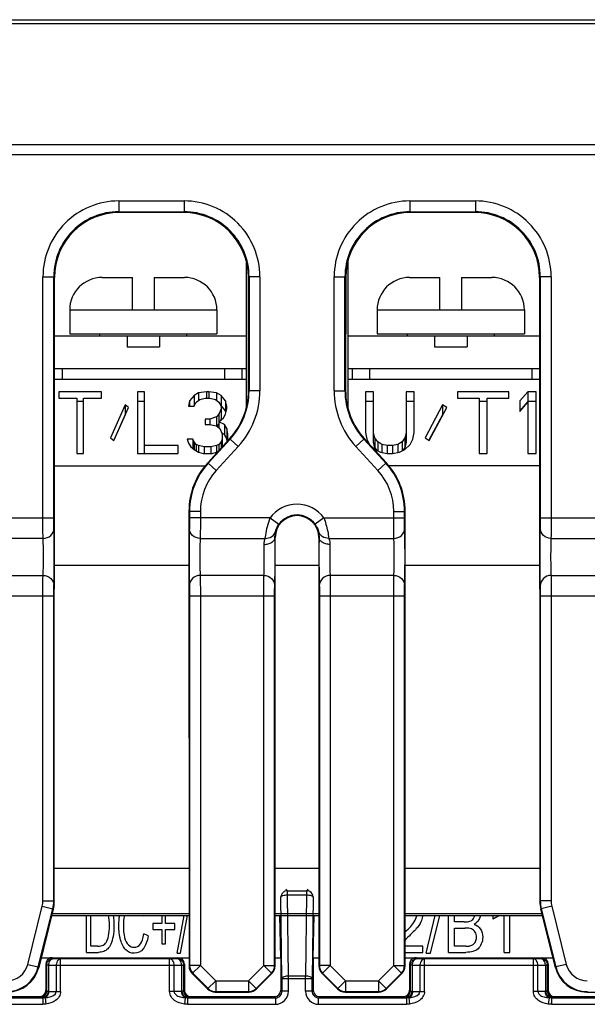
# Model space of a CAD drawing. Header units: inches. Extents: x 0 to 864, y 0 to 559.
# Tile 6 of 23: x 328 to 354, y 205 to 251. Entities that reach past the tile are written whole.
import ezdxf

# ---------------------------------------------------------------- set-up
doc = ezdxf.new("R2010")
doc.units = ezdxf.units.IN
doc.header["$LTSCALE"] = 10
doc.header["$MEASUREMENT"] = 0

msp = doc.modelspace()

# ---------------------------------------------------------------- linework, layer by layer
for p, q in [((305.783, 250.53), (375.783, 250.53)), ((375.224, 250.334), (306.343, 250.334)), ((358.783, 244.752), (306.245, 244.752)), ((358.783, 244.285), (306.242, 244.285)), ((332.548, 242.165), (332.548, 241.665)), ((332.548, 242.165), (335.569, 242.165)), ((335.569, 242.165), (335.569, 241.665)), ((345.998, 242.165), (345.998, 241.665)), ((345.998, 242.165), (349.019, 242.165)), ((349.019, 242.165), (349.019, 241.665)), ((332.548, 241.665), (332.58, 241.633)), ((332.548, 241.665), (335.569, 241.665)), ((335.537, 241.633), (332.58, 241.633)), ((335.569, 241.665), (335.537, 241.633)), ((345.998, 241.665), (349.019, 241.665)), ((345.998, 241.665), (346.03, 241.633)), ((348.987, 241.633), (346.03, 241.633)), ((349.019, 241.665), (348.987, 241.633)), ((338.433, 239.399), (338.433, 232.587)), ((343.133, 239.399), (343.133, 232.587)), ((329.048, 227.533), (329.048, 238.665)), ((329.048, 238.665), (329.548, 238.665)), ((329.548, 227.533), (329.548, 238.665)), ((329.548, 238.665), (329.58, 238.634)), ((329.571, 209.828), (329.58, 238.634)), ((331.783, 238.63), (333.183, 238.63)), ((333.183, 237.13), (333.183, 238.63)), ((334.183, 238.63), (334.183, 237.13)), ((334.183, 238.63), (335.583, 238.63)), ((338.568, 238.665), (338.537, 238.634)), ((338.539, 233.411), (338.537, 238.634)), ((338.568, 238.665), (338.568, 233.4)), ((339.068, 238.665), (338.568, 238.665)), ((339.068, 238.665), (339.068, 233.4)), ((342.498, 238.665), (342.998, 238.665)), ((342.498, 233.4), (342.498, 238.665)), ((342.998, 233.4), (342.998, 238.665)), ((342.998, 238.665), (343.03, 238.634)), ((343.03, 238.634), (343.028, 233.411)), ((345.983, 238.63), (347.383, 238.63)), ((347.383, 237.13), (347.383, 238.63)), ((348.383, 238.63), (349.783, 238.63)), ((348.383, 238.63), (348.383, 237.13)), ((352.018, 238.665), (351.987, 238.634)), ((351.987, 238.634), (351.996, 209.828)), ((352.518, 238.665), (352.018, 238.665)), ((352.018, 238.665), (352.018, 227.533)), ((352.518, 238.665), (352.518, 227.533)), ((330.283, 237.13), (330.283, 236.03)), ((330.283, 237.13), (337.083, 237.13)), ((337.083, 237.13), (337.083, 236.03)), ((344.483, 237.13), (351.283, 237.13)), ((344.483, 237.13), (344.483, 236.03)), ((351.283, 237.13), (351.283, 236.03)), ((329.579, 235.93), (338.433, 235.93)), ((330.283, 236.03), (337.083, 236.03)), ((331.683, 235.93), (331.683, 236.03)), ((332.933, 235.93), (332.933, 235.43)), ((334.433, 235.93), (334.433, 235.43)), ((335.683, 236.03), (335.683, 235.93)), ((343.133, 235.93), (351.988, 235.93)), ((344.483, 236.03), (351.283, 236.03)), ((345.883, 235.93), (345.883, 236.03)), ((347.133, 235.93), (347.133, 235.43)), ((348.633, 235.93), (348.633, 235.43)), ((349.883, 236.03), (349.883, 235.93)), ((332.933, 235.43), (334.433, 235.43)), ((347.133, 235.43), (348.633, 235.43)), ((329.578, 234.43), (338.433, 234.43)), ((329.933, 234.43), (329.933, 233.93)), ((337.433, 234.43), (337.433, 233.93)), ((338.233, 234.43), (338.233, 233.93)), ((343.133, 234.43), (351.988, 234.43)), ((343.333, 234.43), (343.333, 233.93)), ((344.133, 234.43), (344.133, 233.93)), ((351.633, 234.43), (351.633, 233.93)), ((329.578, 233.93), (338.433, 233.93)), ((343.133, 233.93), (351.989, 233.93)), ((329.777, 233.358), (329.777, 233.054)), ((331.756, 233.358), (329.777, 233.358)), ((331.756, 233.054), (331.756, 233.358)), ((333.423, 233.358), (333.423, 230.501)), ((333.735, 233.358), (333.423, 233.358)), ((333.735, 230.501), (333.735, 233.358)), ((336.027, 233.176), (335.819, 232.933)), ((336.235, 233.298), (336.027, 233.176)), ((336.027, 233.176), (336.027, 232.72)), ((336.6, 233.358), (336.235, 233.298)), ((336.235, 233.298), (336.235, 232.953)), ((336.6, 233.358), (336.6, 233.054)), ((336.704, 233.358), (336.6, 233.358)), ((336.704, 233.358), (336.704, 233.054)), ((337.069, 233.298), (336.704, 233.358)), ((337.069, 233.298), (337.069, 232.953)), ((337.277, 233.176), (337.069, 233.298)), ((337.277, 233.176), (337.277, 232.72)), ((337.485, 232.933), (337.277, 233.176)), ((338.568, 233.4), (338.539, 233.411)), ((339.068, 233.4), (338.568, 233.4)), ((342.498, 233.4), (342.998, 233.4)), ((343.028, 233.411), (342.998, 233.4)), ((344.321, 233.358), (343.946, 233.358)), ((343.946, 233.358), (343.946, 231.474)), ((344.321, 231.018), (344.321, 233.358)), ((346.196, 233.358), (345.821, 233.358)), ((345.821, 233.358), (345.821, 231.018)), ((346.196, 231.474), (346.196, 233.358)), ((350.571, 233.358), (348.196, 233.358)), ((348.196, 233.358), (348.196, 233.054)), ((350.571, 233.054), (350.571, 233.358)), ((351.446, 233.358), (351.071, 232.933)), ((351.821, 233.358), (351.446, 233.358)), ((351.446, 233.358), (351.446, 232.903)), ((351.821, 230.501), (351.821, 233.358)), ((329.777, 233.054), (330.61, 233.054)), ((330.61, 233.054), (330.61, 230.501)), ((330.923, 232.903), (330.61, 232.903)), ((330.923, 230.501), (330.923, 233.054)), ((330.923, 233.054), (331.756, 233.054)), ((332.85, 232.75), (332.173, 231.231)), ((332.85, 232.75), (332.85, 232.295)), ((333.006, 232.629), (332.85, 232.75)), ((333.735, 232.903), (333.423, 232.903)), ((335.819, 232.933), (335.767, 232.69)), ((335.819, 232.933), (335.819, 232.69)), ((336.027, 232.72), (336.001, 232.69)), ((336.027, 232.69), (336.131, 232.872)), ((336.053, 232.736), (336.027, 232.72)), ((336.131, 232.872), (336.288, 232.994)), ((336.288, 232.994), (336.548, 233.054)), ((336.548, 233.054), (336.756, 233.054)), ((336.756, 233.054), (337.017, 232.994)), ((337.017, 232.994), (337.173, 232.872)), ((337.173, 232.872), (337.277, 232.69)), ((337.277, 232.72), (337.251, 232.736)), ((337.485, 232.477), (337.277, 232.72)), ((337.485, 232.933), (337.485, 232.477)), ((337.538, 232.69), (337.485, 232.933)), ((344.321, 232.903), (343.946, 232.903)), ((346.196, 232.903), (345.821, 232.903)), ((347.508, 232.75), (346.696, 231.231)), ((347.696, 232.629), (347.508, 232.75)), ((347.508, 232.75), (347.508, 232.295)), ((348.196, 233.054), (349.196, 233.054)), ((349.196, 233.054), (349.196, 230.501)), ((349.571, 232.903), (349.196, 232.903)), ((349.571, 233.054), (350.571, 233.054)), ((349.571, 230.501), (349.571, 233.054)), ((351.071, 232.933), (351.071, 232.446)), ((351.446, 232.903), (351.071, 232.477)), ((351.071, 232.446), (351.446, 232.872)), ((351.821, 232.903), (351.446, 232.903)), ((351.446, 232.872), (351.446, 230.501)), ((332.85, 232.295), (332.324, 231.113)), ((332.329, 231.109), (333.006, 232.629)), ((332.856, 232.291), (332.85, 232.295)), ((335.767, 232.69), (336.027, 232.69)), ((337.173, 232.325), (337.069, 232.203)), ((337.277, 232.568), (337.173, 232.325)), ((337.173, 232.325), (337.173, 231.697)), ((337.277, 232.69), (337.277, 232.112)), ((337.381, 232.143), (337.485, 232.325)), ((337.485, 232.325), (337.538, 232.568)), ((337.502, 232.401), (337.485, 232.477)), ((337.538, 232.568), (337.538, 232.69)), ((347.508, 232.295), (346.876, 231.113)), ((346.883, 231.109), (347.696, 232.629)), ((347.515, 232.291), (347.508, 232.295)), ((336.548, 232.082), (336.548, 231.839)), ((336.756, 232.082), (336.548, 232.082)), ((336.548, 231.839), (336.756, 231.839)), ((337.069, 232.203), (336.756, 232.082)), ((336.756, 232.082), (336.756, 231.839)), ((336.756, 231.839), (337.069, 231.778)), ((337.069, 232.203), (337.069, 231.778)), ((337.173, 231.869), (337.084, 231.766)), ((337.173, 231.96), (337.381, 232.143)), ((337.433, 231.839), (337.173, 231.96)), ((337.277, 232.112), (337.235, 232.015)), ((337.433, 231.839), (337.433, 231.383)), ((337.538, 231.656), (337.433, 231.839)), ((337.069, 231.778), (337.225, 231.656)), ((337.225, 231.656), (337.329, 231.413)), ((337.433, 231.383), (337.319, 231.436)), ((337.329, 231.413), (337.329, 230.807)), ((337.538, 231.201), (337.433, 231.383)), ((337.538, 231.656), (337.538, 231.201)), ((337.59, 231.413), (337.538, 231.656)), ((337.59, 231.17), (337.59, 231.413)), ((343.946, 231.474), (344.008, 231.17)), ((344.383, 231.231), (344.321, 231.474)), ((345.821, 231.474), (345.758, 231.231)), ((346.133, 231.17), (346.196, 231.474)), ((332.173, 231.231), (332.329, 231.109)), ((335.975, 231.17), (335.715, 231.17)), ((335.715, 231.17), (335.767, 230.988)), ((335.767, 230.988), (335.871, 230.805)), ((335.975, 231.17), (335.975, 230.724)), ((336.027, 231.048), (335.975, 231.17)), ((336.131, 230.927), (336.027, 231.048)), ((336.027, 231.048), (336.027, 230.684)), ((336.235, 230.866), (336.131, 230.927)), ((336.131, 230.927), (336.131, 230.623)), ((336.657, 230.073), (337.672, 231.181)), ((337.701, 231.17), (336.686, 230.062)), ((337.173, 230.927), (337.069, 230.866)), ((337.277, 231.048), (337.173, 230.927)), ((337.173, 230.927), (337.173, 230.636)), ((337.329, 231.17), (337.277, 231.048)), ((337.277, 231.048), (337.277, 230.75)), ((337.564, 231.079), (337.538, 231.201)), ((337.557, 231.056), (337.59, 231.17)), ((337.701, 231.17), (337.672, 231.181)), ((338.07, 230.832), (337.701, 231.17)), ((343.497, 230.832), (343.866, 231.17)), ((343.895, 231.181), (343.866, 231.17)), ((344.881, 230.062), (343.866, 231.17)), ((343.895, 231.181), (344.91, 230.073)), ((344.008, 231.17), (344.133, 230.927)), ((344.133, 230.927), (344.383, 230.684)), ((344.383, 230.775), (344.321, 231.018)), ((344.508, 231.048), (344.383, 231.231)), ((344.383, 231.231), (344.383, 230.775)), ((344.696, 230.927), (344.508, 231.048)), ((344.508, 231.048), (344.508, 230.623)), ((344.946, 230.866), (344.696, 230.927)), ((344.696, 230.927), (344.696, 230.55)), ((345.446, 230.927), (345.196, 230.866)), ((345.633, 231.048), (345.446, 230.927)), ((345.446, 230.927), (345.446, 230.55)), ((345.758, 231.231), (345.633, 231.048)), ((345.633, 231.048), (345.633, 230.623)), ((345.758, 231.231), (345.758, 230.775)), ((345.821, 231.018), (345.758, 230.775)), ((345.758, 230.684), (346.008, 230.927)), ((346.008, 230.927), (346.133, 231.17)), ((346.696, 231.231), (346.883, 231.109)), ((330.61, 230.501), (330.923, 230.501)), ((333.423, 230.501), (335.298, 230.501)), ((335.298, 230.866), (333.735, 230.866)), ((335.298, 230.501), (335.298, 230.866)), ((335.871, 230.805), (336.027, 230.684)), ((336.027, 230.684), (336.235, 230.562)), ((336.496, 230.805), (336.235, 230.866)), ((336.235, 230.866), (336.235, 230.562)), ((336.235, 230.562), (336.444, 230.501)), ((336.444, 230.501), (336.86, 230.501)), ((336.808, 230.805), (336.496, 230.805)), ((336.496, 230.805), (336.496, 230.501)), ((337.069, 230.866), (336.808, 230.805)), ((336.808, 230.805), (336.808, 230.501)), ((336.86, 230.501), (337.069, 230.562)), ((338.07, 230.832), (337.054, 229.724)), ((337.069, 230.866), (337.069, 230.562)), ((337.069, 230.562), (337.146, 230.607)), ((344.513, 229.724), (343.497, 230.832)), ((344.477, 230.638), (344.383, 230.775)), ((344.383, 230.684), (344.633, 230.562)), ((344.633, 230.562), (344.946, 230.501)), ((345.196, 230.866), (344.946, 230.866)), ((344.946, 230.866), (344.946, 230.501)), ((344.946, 230.501), (345.196, 230.501)), ((345.196, 230.866), (345.196, 230.501)), ((345.196, 230.501), (345.508, 230.562)), ((345.508, 230.562), (345.758, 230.684)), ((345.758, 230.775), (345.664, 230.638)), ((349.196, 230.501), (349.571, 230.501)), ((351.446, 230.501), (351.821, 230.501)), ((336.686, 230.062), (336.657, 230.073)), ((337.054, 229.724), (336.686, 230.062)), ((344.513, 229.724), (344.881, 230.062)), ((344.91, 230.073), (344.881, 230.062)), ((329.577, 229.93), (336.541, 229.93)), ((351.99, 229.93), (345.026, 229.93)), ((335.818, 227.833), (335.79, 227.844)), ((335.79, 227.844), (335.797, 206.85)), ((336.318, 227.833), (335.818, 227.833)), ((335.818, 227.833), (335.818, 227.533)), ((336.318, 227.833), (336.318, 227.533)), ((345.248, 227.833), (345.748, 227.833)), ((345.248, 227.533), (345.248, 227.833)), ((345.776, 227.844), (345.748, 227.833)), ((345.748, 227.533), (345.748, 227.833)), ((345.77, 206.85), (345.776, 227.844)), ((325.118, 227.533), (329.548, 227.533)), ((339.542, 227.532), (335.818, 227.533)), ((339.542, 227.533), (339.946, 227.239)), ((342.025, 227.533), (341.62, 227.239)), ((342.025, 227.533), (345.748, 227.533)), ((352.018, 227.533), (356.448, 227.533)), ((329.054, 226.584), (325.612, 226.584)), ((336.312, 226.584), (339.316, 226.584)), ((339.765, 226.63), (339.776, 226.63)), ((339.77, 206.85), (339.776, 226.63)), ((341.801, 226.63), (341.791, 226.63)), ((341.791, 226.63), (341.797, 206.85)), ((342.251, 226.584), (345.254, 226.584)), ((352.512, 226.584), (355.954, 226.584)), ((329.576, 225.355), (335.791, 225.355)), ((339.776, 225.355), (341.791, 225.355)), ((345.776, 225.355), (351.991, 225.355)), ((324.599, 224.876), (329.054, 224.876)), ((339.254, 224.876), (336.312, 224.876)), ((345.254, 224.876), (342.312, 224.876)), ((352.512, 224.876), (356.967, 224.876)), ((324.137, 223.927), (329.548, 223.927)), ((329.048, 209.85), (329.048, 223.927)), ((329.548, 209.85), (329.548, 223.927)), ((335.818, 223.927), (339.748, 223.927)), ((335.818, 223.927), (335.818, 206.872)), ((336.318, 223.927), (336.318, 206.872)), ((339.248, 206.872), (339.248, 223.927)), ((339.748, 206.872), (339.748, 223.927)), ((341.818, 223.927), (345.748, 223.927)), ((341.818, 223.927), (341.818, 206.872)), ((342.318, 223.927), (342.318, 206.872)), ((345.248, 206.872), (345.248, 223.927)), ((345.748, 206.872), (345.748, 223.927)), ((352.018, 223.927), (357.43, 223.927)), ((352.018, 223.927), (352.018, 209.85)), ((352.518, 223.927), (352.518, 209.85)), ((329.571, 211.355), (335.795, 211.355)), ((339.771, 211.355), (341.795, 211.355)), ((345.771, 211.355), (351.995, 211.355)), ((340.086, 206.276), (340.038, 210.023)), ((340.264, 210.398), (340.338, 210.323)), ((340.338, 210.323), (341.228, 210.323)), ((340.338, 210.126), (340.338, 210.323)), ((340.338, 210.126), (341.228, 210.126)), ((340.386, 206.378), (340.338, 210.126)), ((341.228, 210.126), (341.181, 206.378)), ((341.228, 210.323), (341.303, 210.398)), ((341.228, 210.323), (341.228, 210.126)), ((341.528, 210.023), (341.481, 206.276)), ((328.347, 206.922), (329.019, 209.608)), ((329.019, 209.608), (329.503, 209.486)), ((329.048, 209.85), (329.548, 209.85)), ((329.548, 209.85), (329.571, 209.828)), ((351.996, 209.828), (352.018, 209.85)), ((352.518, 209.85), (352.018, 209.85)), ((352.548, 209.608), (352.063, 209.486)), ((352.548, 209.608), (353.22, 206.922)), ((328.832, 206.801), (329.503, 209.486)), ((329.526, 209.464), (328.854, 206.779)), ((329.455, 209.182), (335.796, 209.182)), ((329.477, 209.27), (335.796, 209.27)), ((329.503, 209.486), (329.526, 209.464)), ((331.057, 207.476), (331.057, 209.182)), ((331.26, 207.762), (331.26, 209.182)), ((333.686, 209.162), (333.74, 209.182)), ((334.537, 209.182), (334.537, 208.811)), ((334.716, 208.811), (334.716, 209.182)), ((335.254, 207.435), (335.565, 209.182)), ((335.407, 207.435), (335.717, 209.182)), ((339.771, 209.27), (341.796, 209.27)), ((339.771, 209.182), (341.796, 209.182)), ((340.033, 207.23), (339.994, 209.182)), ((341.533, 207.23), (341.573, 209.182)), ((345.771, 209.27), (352.089, 209.27)), ((345.771, 209.182), (352.111, 209.182)), ((346.742, 207.435), (347.166, 209.182)), ((346.949, 207.435), (347.373, 209.182)), ((347.772, 207.476), (347.772, 209.182)), ((348.05, 208.882), (348.05, 209.182)), ((349.833, 209.182), (349.833, 209.014)), ((350.349, 207.476), (350.349, 209.182)), ((350.607, 207.476), (350.607, 209.182)), ((352.041, 209.464), (352.063, 209.486)), ((352.713, 206.779), (352.041, 209.464)), ((352.063, 209.486), (352.735, 206.801)), ((334.537, 208.811), (334.118, 208.811)), ((334.118, 208.811), (334.118, 208.533)), ((335.135, 208.811), (334.716, 208.811)), ((335.135, 208.533), (335.135, 208.811)), ((348.504, 208.882), (348.05, 208.882)), ((333.913, 208.245), (333.709, 208.326)), ((334.118, 208.533), (334.537, 208.533)), ((334.537, 208.533), (334.537, 207.868)), ((334.716, 208.533), (335.135, 208.533)), ((334.716, 207.868), (334.716, 208.533)), ((348.05, 208.596), (348.535, 208.596)), ((348.05, 207.762), (348.05, 208.596)), ((331.589, 207.762), (331.26, 207.762)), ((334.537, 207.868), (334.716, 207.868)), ((346.587, 207.762), (345.77, 207.762)), ((346.587, 207.476), (346.587, 207.762)), ((348.572, 207.762), (348.05, 207.762)), ((331.057, 207.476), (331.612, 207.476)), ((335.254, 207.435), (335.407, 207.435)), ((345.77, 207.476), (346.587, 207.476)), ((346.742, 207.435), (346.949, 207.435)), ((347.772, 207.476), (348.572, 207.476)), ((350.349, 207.476), (350.607, 207.476)), ((328.347, 206.922), (328.832, 206.801)), ((328.967, 207.23), (335.797, 207.23)), ((329.225, 206.889), (329.183, 206.93)), ((329.183, 206.93), (329.183, 205.73)), ((329.316, 206.889), (329.225, 206.889)), ((329.225, 205.688), (329.225, 206.889)), ((329.316, 206.889), (329.659, 206.877)), ((329.316, 205.674), (329.316, 206.889)), ((329.524, 207.189), (329.483, 207.23)), ((329.524, 207.189), (329.867, 207.177)), ((329.659, 206.877), (335.108, 206.877)), ((329.659, 206.877), (329.659, 205.662)), ((334.899, 207.177), (329.867, 207.177)), ((329.867, 205.662), (329.867, 207.177)), ((334.899, 207.177), (335.242, 207.189)), ((334.899, 205.662), (334.899, 207.177)), ((335.108, 206.877), (335.451, 206.889)), ((335.108, 205.662), (335.108, 206.877)), ((335.242, 207.189), (335.284, 207.23)), ((335.451, 206.889), (335.542, 206.889)), ((335.451, 206.889), (335.451, 205.674)), ((335.542, 206.889), (335.583, 206.93)), ((335.542, 206.889), (335.542, 205.688)), ((335.583, 206.93), (335.583, 205.73)), ((335.797, 206.85), (335.818, 206.872)), ((336.318, 206.872), (335.818, 206.872)), ((335.943, 206.497), (336.318, 206.872)), ((336.318, 206.872), (337.026, 206.165)), ((338.541, 206.165), (339.248, 206.872)), ((339.248, 206.872), (339.748, 206.872)), ((339.248, 206.872), (339.623, 206.497)), ((339.748, 206.872), (339.77, 206.85)), ((339.77, 207.23), (340.033, 207.23)), ((340.033, 207.23), (340.033, 205.73)), ((341.533, 207.23), (341.797, 207.23)), ((341.533, 207.23), (341.533, 205.73)), ((341.797, 206.85), (341.818, 206.872)), ((342.318, 206.872), (341.818, 206.872)), ((341.943, 206.497), (342.318, 206.872)), ((342.318, 206.872), (343.026, 206.165)), ((344.541, 206.165), (345.248, 206.872)), ((345.248, 206.872), (345.748, 206.872)), ((345.248, 206.872), (345.623, 206.497)), ((345.748, 206.872), (345.77, 206.85)), ((345.77, 207.23), (352.6, 207.23)), ((346.025, 206.889), (345.983, 206.93)), ((345.983, 206.93), (345.983, 205.73)), ((346.116, 206.889), (346.025, 206.889)), ((346.025, 205.688), (346.025, 206.889)), ((346.116, 206.889), (346.459, 206.877)), ((346.116, 205.674), (346.116, 206.889)), ((346.324, 207.189), (346.283, 207.23)), ((346.324, 207.189), (346.667, 207.177)), ((346.459, 206.877), (351.908, 206.877)), ((346.459, 206.877), (346.459, 205.662)), ((351.699, 207.177), (346.667, 207.177)), ((346.667, 205.662), (346.667, 207.177)), ((351.699, 207.177), (352.042, 207.189)), ((351.699, 205.662), (351.699, 207.177)), ((351.908, 206.877), (352.251, 206.889)), ((351.908, 205.662), (351.908, 206.877)), ((352.042, 207.189), (352.084, 207.23)), ((352.251, 206.889), (352.342, 206.889)), ((352.251, 206.889), (352.251, 205.674)), ((352.342, 206.889), (352.383, 206.93)), ((352.342, 206.889), (352.342, 205.688)), ((352.383, 206.93), (352.383, 205.73)), ((353.22, 206.922), (352.735, 206.801)), ((328.854, 206.779), (328.832, 206.801)), ((336.651, 205.79), (335.943, 206.497)), ((335.965, 206.519), (336.672, 205.811)), ((338.894, 205.811), (339.602, 206.519)), ((339.623, 206.497), (338.916, 205.79)), ((341.181, 206.378), (340.386, 206.378)), ((340.386, 205.677), (340.386, 206.378)), ((341.181, 205.677), (341.181, 206.378)), ((342.651, 205.79), (341.943, 206.497)), ((341.965, 206.519), (342.672, 205.811)), ((344.894, 205.811), (345.602, 206.519)), ((345.623, 206.497), (344.916, 205.79)), ((352.735, 206.801), (352.713, 206.779)), ((337.026, 206.165), (336.651, 205.79)), ((337.026, 206.165), (338.541, 206.165)), ((337.026, 206.165), (337.026, 205.665)), ((338.916, 205.79), (338.541, 206.165)), ((338.541, 206.165), (338.541, 205.665)), ((340.086, 206.276), (341.481, 206.276)), ((340.086, 206.276), (340.086, 205.677)), ((341.481, 205.677), (341.481, 206.276)), ((343.026, 206.165), (342.651, 205.79)), ((343.026, 206.165), (344.541, 206.165)), ((343.026, 206.165), (343.026, 205.665)), ((344.916, 205.79), (344.541, 206.165)), ((344.541, 206.165), (344.541, 205.665)), ((329.183, 205.73), (329.225, 205.688)), ((329.316, 205.674), (329.659, 205.662)), ((329.659, 205.662), (329.867, 205.662)), ((335.108, 205.662), (334.899, 205.662)), ((335.451, 205.674), (335.108, 205.662)), ((335.583, 205.73), (335.542, 205.688)), ((337.026, 205.665), (337.004, 205.644)), ((337.004, 205.644), (338.562, 205.644)), ((337.026, 205.665), (338.541, 205.665)), ((338.562, 205.644), (338.541, 205.665)), ((340.033, 205.73), (340.086, 205.677)), ((340.386, 205.677), (340.086, 205.677)), ((341.481, 205.677), (341.181, 205.677)), ((341.481, 205.677), (341.533, 205.73)), ((343.026, 205.665), (343.004, 205.644)), ((343.004, 205.644), (344.562, 205.644)), ((343.026, 205.665), (344.541, 205.665)), ((344.562, 205.644), (344.541, 205.665)), ((345.983, 205.73), (346.025, 205.688)), ((346.116, 205.674), (346.459, 205.662)), ((346.459, 205.662), (346.667, 205.662)), ((351.908, 205.662), (351.699, 205.662)), ((352.251, 205.674), (351.908, 205.662)), ((352.383, 205.73), (352.342, 205.688)), ((354.19, 205.665), (354.168, 205.644)), ((354.168, 205.644), (358.298, 205.644)), ((321.628, 205.377), (329.039, 205.377)), ((321.628, 205.077), (329.039, 205.077)), ((321.783, 205.43), (328.884, 205.43)), ((328.884, 205.43), (328.925, 205.389)), ((329.039, 205.377), (329.039, 205.077)), ((329.146, 205.381), (329.185, 205.088)), ((335.621, 205.381), (335.582, 205.088)), ((335.728, 205.377), (339.786, 205.377)), ((335.728, 205.377), (335.728, 205.077)), ((335.728, 205.077), (339.786, 205.077)), ((335.883, 205.43), (335.842, 205.389)), ((335.883, 205.43), (339.734, 205.43)), ((339.734, 205.43), (339.786, 205.377)), ((339.786, 205.377), (339.786, 205.077)), ((341.78, 205.377), (341.833, 205.43)), ((341.78, 205.377), (345.839, 205.377)), ((341.78, 205.077), (341.78, 205.377)), ((341.78, 205.077), (345.839, 205.077)), ((341.833, 205.43), (345.684, 205.43)), ((345.684, 205.43), (345.725, 205.389)), ((345.839, 205.377), (345.839, 205.077)), ((345.946, 205.381), (345.985, 205.088)), ((352.421, 205.381), (352.382, 205.088)), ((352.528, 205.377), (359.939, 205.377)), ((352.528, 205.377), (352.528, 205.077)), ((352.528, 205.077), (359.939, 205.077)), ((352.683, 205.43), (352.642, 205.389)), ((352.683, 205.43), (359.784, 205.43))]:
    msp.add_line(p, q)
for centre, radius, start, end in [((332.548, 238.665), 3.499, 89.997, 180.003), ((335.569, 238.665), 3.499, 359.997, 90.003), ((345.998, 238.665), 3.499, 89.997, 180.003), ((349.019, 238.665), 3.499, 359.997, 90.003), ((332.547, 238.666), 2.999, 89.9929, 180.0071), ((335.569, 238.666), 2.999, 359.9929, 90.0071), ((345.997, 238.666), 2.999, 89.9929, 180.0071), ((349.019, 238.666), 2.999, 359.9929, 90.0071), ((331.783, 237.13), 1.5, 90, 180), ((335.583, 237.13), 1.5, 0, 90), ((345.983, 237.13), 1.5, 90, 180), ((349.783, 237.13), 1.5, 0, 90), ((335.269, 233.4), 3.299, 317.489, 0.0005), ((335.269, 233.4), 3.8, 317.4903, 359.9992), ((346.298, 233.4), 3.8, 180.0008, 222.5097), ((346.298, 233.4), 3.299, 179.9995, 222.511), ((339.118, 227.833), 3.3, 137.4904, 179.9991), ((342.449, 227.833), 3.3, 0.0009, 42.5096), ((339.118, 227.833), 2.8, 137.4893, 180.0002), ((342.449, 227.833), 2.8, 359.9998, 42.5107), ((340.783, 226.63), 1.535, 36.0281, 143.9756), ((340.783, 226.629), 1.007, 0.0178, 179.9822), ((340.783, 226.63), 1.035, 36.0246, 143.9754), ((340.335, 210.023), 0.297, 169.4258, 179.8631), ((341.228, 210.032), 0.291, 84.7872, 89.9134), ((328.045, 209.851), 1.004, 345.9903, 359.9739), ((328.043, 209.851), 1.506, 345.985, 359.968), ((353.524, 209.851), 1.506, 180.032, 194.015), ((353.522, 209.851), 1.004, 180.0261, 194.0097), ((348.881, 210.954), 2.165, 304.3909, 305.0367), ((327.377, 207.165), 1, 269.9964, 345.9641), ((329.524, 206.889), 0.299, 134.6772, 149.8207), ((330.085, 206.869), 0.426, 168.6947, 178.9654), ((335.247, 206.888), 0.295, 0.1207, 9.0962), ((346.324, 206.889), 0.299, 134.6772, 149.8207), ((346.885, 206.869), 0.426, 168.6947, 178.9654), ((352.047, 206.888), 0.295, 0.1207, 9.0962), ((354.19, 207.165), 1, 194.0359, 270.0036), ((327.377, 207.165), 1.5, 270.0045, 345.9588), ((354.19, 207.165), 1.5, 194.0412, 269.9955), ((328.924, 205.689), 0.3, 270.0665, 359.9335), ((335.842, 205.689), 0.3, 180.0665, 269.9335), ((339.786, 205.677), 0.6, 269.9913, 0.0087), ((339.787, 205.676), 0.299, 269.887, 0.113), ((341.78, 205.677), 0.6, 179.9917, 270.0083), ((341.78, 205.676), 0.299, 179.887, 270.113), ((345.724, 205.689), 0.3, 270.0665, 359.9335), ((352.642, 205.689), 0.3, 180.0665, 269.9335)]:
    msp.add_arc(centre, radius, start, end)
for centre, major_axis, ratio, start_param, end_param in [((332.58, 238.633), (3, 0), 0.999695, 1.570796, 3.141288), ((335.537, 238.633), (3, 0), 0.999695, 0.000305, 1.570796), ((346.03, 238.633), (3, 0), 0.999695, 1.570796, 3.141288), ((348.987, 238.633), (3, 0), 0.999695, 0.000305, 1.570796), ((335.238, 233.412), (-2.364, 2.304), 0.999577, -3.11072, -2.368891), ((346.328, 233.412), (2.364, 2.304), 0.999577, -3.914294, -3.172465), ((339.091, 227.843), (-2.364, 2.304), 0.999577, 0.030873, 0.772701), ((342.476, 227.843), (2.364, 2.304), 0.999577, -0.772701, -0.030873), ((328.071, 209.828), (1.5, 0), 0.999695, -0.245265, -0.000305), ((353.496, 209.828), (1.5, 0), 0.999695, -3.141288, -2.896327), ((329.484, 206.93), (-0.212, 0.212), 0.998783, -0.51449, 0.784789), ((329.484, 206.93), (0.212, -0.212), 0.998783, 2.356803, 2.627103), ((335.283, 206.93), (0.212, 0.212), 0.998783, -0.784789, 0.784789), ((336.297, 206.851), (0.5, 0), 0.999695, -3.141288, -2.356042), ((339.27, 206.851), (0.5, 0), 0.999695, -0.78555, -0.000305), ((342.297, 206.851), (0.5, 0), 0.999695, -3.141288, -2.356042), ((345.27, 206.851), (0.5, 0), 0.999695, -0.78555, -0.000305), ((346.284, 206.93), (-0.212, 0.212), 0.998783, -0.51449, 0.784789), ((346.284, 206.93), (0.212, -0.212), 0.998783, 2.356803, 2.627103), ((352.083, 206.93), (0.212, 0.212), 0.998783, -0.784789, 0.784789), ((327.398, 207.143), (1.5, 0), 0.999695, -1.570796, -0.245265), ((354.168, 207.143), (1.5, 0), 0.999695, -2.896327, -1.570796), ((328.883, 205.73), (0.212, -0.212), 0.998783, -0.784789, 0.784789), ((335.884, 205.73), (-0.212, -0.212), 0.998783, -0.784789, 0.784789), ((337.004, 206.144), (0.5, 0), 0.999695, -2.356042, -1.570796), ((338.562, 206.144), (0.5, 0), 0.999695, -1.570796, -0.78555), ((339.733, 205.73), (0.212, -0.212), 0.998783, -0.784789, 0.784789), ((341.834, 205.73), (0.212, 0.212), 0.998783, 2.356803, 3.926382), ((343.004, 206.144), (0.5, 0), 0.999695, -2.356042, -1.570796), ((344.562, 206.144), (0.5, 0), 0.999695, -1.570796, -0.78555), ((345.683, 205.73), (0.212, -0.212), 0.998783, -0.784789, 0.784789), ((352.684, 205.73), (-0.212, -0.212), 0.998783, -0.784789, 0.784789)]:
    msp.add_ellipse(centre, major_axis=major_axis, ratio=ratio, start_param=start_param, end_param=end_param)
for points, knots in [([(329.054, 226.584), (329.053, 226.631), (329.049, 226.948), (329.048, 227.264), (329.048, 227.533)], [0, 0, 0, 0, 0.150691, 1, 1, 1, 1]), ([(329.554, 227.058), (329.553, 227.082), (329.549, 227.24), (329.548, 227.398), (329.548, 227.533)], [0, 0, 0, 0, 0.150737, 1, 1, 1, 1]), ([(335.818, 227.533), (335.818, 227.481), (335.818, 227.323), (335.818, 227.165), (335.812, 227.058)], [0, 0, 0, 0, 0.323895, 1, 1, 1, 1]), ([(336.318, 227.533), (336.318, 227.43), (336.317, 227.114), (336.318, 226.797), (336.312, 226.584)], [0, 0, 0, 0, 0.323891, 1, 1, 1, 1]), ([(339.316, 226.584), (339.321, 226.633), (339.368, 226.955), (339.447, 227.273), (339.542, 227.532)], [0, 0, 0, 0, 0.151457, 1, 1, 1, 1]), ([(342.025, 227.533), (342.061, 227.434), (342.158, 227.123), (342.225, 226.803), (342.251, 226.584)], [0, 0, 0, 0, 0.321762, 1, 1, 1, 1]), ([(345.254, 226.584), (345.253, 226.631), (345.249, 226.948), (345.248, 227.264), (345.248, 227.533)], [0, 0, 0, 0, 0.150691, 1, 1, 1, 1]), ([(345.754, 227.058), (345.753, 227.082), (345.749, 227.24), (345.748, 227.398), (345.748, 227.533)], [0, 0, 0, 0, 0.150737, 1, 1, 1, 1]), ([(352.018, 227.533), (352.018, 227.481), (352.018, 227.323), (352.018, 227.165), (352.012, 227.058)], [0, 0, 0, 0, 0.323895, 1, 1, 1, 1]), ([(352.518, 227.533), (352.518, 227.43), (352.517, 227.114), (352.518, 226.797), (352.512, 226.584)], [0, 0, 0, 0, 0.323891, 1, 1, 1, 1]), ([(329.054, 226.584), (329.181, 226.584), (329.44, 226.68), (329.554, 226.936), (329.554, 227.058)], [0, 0, 0, 0, 0.509192, 1, 1, 1, 1]), ([(329.554, 224.401), (329.563, 224.571), (329.567, 225.014), (329.573, 225.73), (329.567, 226.445), (329.563, 226.888), (329.554, 227.058)], [0, 0, 0, 0, 0.191806, 0.499999, 0.808193, 1, 1, 1, 1]), ([(335.812, 227.058), (335.804, 226.888), (335.799, 226.445), (335.794, 225.73), (335.799, 225.014), (335.804, 224.571), (335.812, 224.401)], [0, 0, 0, 0, 0.191806, 0.5, 0.808193, 1, 1, 1, 1]), ([(336.312, 226.584), (336.186, 226.584), (335.927, 226.68), (335.813, 226.936), (335.812, 227.058)], [0, 0, 0, 0, 0.509192, 1, 1, 1, 1]), ([(339.316, 226.584), (339.42, 226.581), (339.634, 226.64), (339.767, 226.821), (339.795, 226.918)], [0, 0, 0, 0, 0.508291, 1, 1, 1, 1]), ([(339.765, 226.63), (339.765, 226.663), (339.767, 226.76), (339.782, 226.856), (339.795, 226.918)], [0, 0, 0, 0, 0.341725, 1, 1, 1, 1]), ([(339.795, 226.918), (339.799, 226.932), (339.83, 227.047), (339.885, 227.155), (339.946, 227.239)], [0, 0, 0, 0, 0.123721, 1, 1, 1, 1]), ([(341.62, 227.239), (341.646, 227.203), (341.709, 227.103), (341.756, 226.992), (341.771, 226.918)], [0, 0, 0, 0, 0.365863, 1, 1, 1, 1]), ([(342.251, 226.584), (342.147, 226.581), (341.933, 226.64), (341.8, 226.821), (341.771, 226.918)], [0, 0, 0, 0, 0.508293, 1, 1, 1, 1]), ([(341.771, 226.918), (341.774, 226.903), (341.794, 226.808), (341.803, 226.711), (341.801, 226.63)], [0, 0, 0, 0, 0.162724, 1, 1, 1, 1]), ([(345.254, 226.584), (345.381, 226.584), (345.64, 226.68), (345.754, 226.936), (345.754, 227.058)], [0, 0, 0, 0, 0.509192, 1, 1, 1, 1]), ([(345.754, 224.401), (345.763, 224.571), (345.767, 225.014), (345.773, 225.73), (345.767, 226.445), (345.763, 226.888), (345.754, 227.058)], [0, 0, 0, 0, 0.191806, 0.499999, 0.808193, 1, 1, 1, 1]), ([(352.012, 227.058), (352.004, 226.888), (351.999, 226.445), (351.994, 225.73), (351.999, 225.014), (352.004, 224.571), (352.012, 224.401)], [0, 0, 0, 0, 0.191806, 0.5, 0.808193, 1, 1, 1, 1]), ([(352.512, 226.584), (352.386, 226.584), (352.127, 226.68), (352.013, 226.936), (352.012, 227.058)], [0, 0, 0, 0, 0.509192, 1, 1, 1, 1]), ([(329.054, 224.876), (329.063, 224.985), (329.068, 225.27), (329.073, 225.73), (329.068, 226.19), (329.063, 226.475), (329.054, 226.584)], [0, 0, 0, 0, 0.191831, 0.499999, 0.808168, 1, 1, 1, 1]), ([(336.312, 226.584), (336.303, 226.475), (336.299, 226.19), (336.294, 225.73), (336.299, 225.27), (336.303, 224.985), (336.312, 224.876)], [0, 0, 0, 0, 0.191831, 0.499999, 0.808168, 1, 1, 1, 1]), ([(339.265, 226.308), (339.329, 226.309), (339.452, 226.325), (339.614, 226.392), (339.731, 226.494), (339.764, 226.587), (339.765, 226.63)], [0, 0, 0, 0, 0.296396, 0.568605, 0.801289, 1, 1, 1, 1]), ([(339.265, 226.308), (339.265, 226.338), (339.269, 226.432), (339.294, 226.524), (339.316, 226.584)], [0, 0, 0, 0, 0.319238, 1, 1, 1, 1]), ([(339.754, 224.401), (339.761, 224.522), (339.766, 224.838), (339.773, 225.58), (339.772, 226.203), (339.765, 226.63)], [0, 0, 0, 0, 0.162169, 0.425153, 1, 1, 1, 1]), ([(341.801, 226.63), (341.795, 226.203), (341.794, 225.58), (341.801, 224.838), (341.806, 224.522), (341.812, 224.401)], [0, 0, 0, 0, 0.574847, 0.83783, 1, 1, 1, 1]), ([(342.301, 226.308), (342.238, 226.309), (342.115, 226.325), (341.953, 226.392), (341.836, 226.494), (341.802, 226.587), (341.801, 226.63)], [0, 0, 0, 0, 0.296398, 0.568607, 0.801289, 1, 1, 1, 1]), ([(342.251, 226.584), (342.257, 226.568), (342.288, 226.48), (342.303, 226.385), (342.301, 226.308)], [0, 0, 0, 0, 0.177165, 1, 1, 1, 1]), ([(345.254, 224.876), (345.263, 224.985), (345.268, 225.27), (345.273, 225.73), (345.268, 226.19), (345.263, 226.475), (345.254, 226.584)], [0, 0, 0, 0, 0.191831, 0.499999, 0.808168, 1, 1, 1, 1]), ([(352.512, 226.584), (352.503, 226.475), (352.499, 226.19), (352.494, 225.73), (352.499, 225.27), (352.503, 224.985), (352.512, 224.876)], [0, 0, 0, 0, 0.191831, 0.499999, 0.808168, 1, 1, 1, 1]), ([(339.254, 224.876), (339.261, 224.953), (339.266, 225.156), (339.273, 225.634), (339.272, 226.034), (339.265, 226.308)], [0, 0, 0, 0, 0.162214, 0.425185, 1, 1, 1, 1]), ([(342.301, 226.308), (342.295, 226.034), (342.293, 225.634), (342.301, 225.156), (342.306, 224.953), (342.312, 224.876)], [0, 0, 0, 0, 0.574813, 0.837786, 1, 1, 1, 1]), ([(329.048, 223.927), (329.048, 224.029), (329.049, 224.346), (329.049, 224.662), (329.054, 224.876)], [0, 0, 0, 0, 0.323891, 1, 1, 1, 1]), ([(329.054, 224.876), (329.181, 224.875), (329.44, 224.779), (329.554, 224.523), (329.554, 224.401)], [0, 0, 0, 0, 0.509192, 1, 1, 1, 1]), ([(336.312, 224.876), (336.186, 224.875), (335.927, 224.779), (335.813, 224.523), (335.812, 224.401)], [0, 0, 0, 0, 0.509192, 1, 1, 1, 1]), ([(336.312, 224.876), (336.314, 224.828), (336.318, 224.512), (336.318, 224.196), (336.318, 223.927)], [0, 0, 0, 0, 0.150691, 1, 1, 1, 1]), ([(339.248, 223.927), (339.248, 224.029), (339.249, 224.346), (339.249, 224.662), (339.254, 224.876)], [0, 0, 0, 0, 0.323891, 1, 1, 1, 1]), ([(339.254, 224.876), (339.381, 224.875), (339.64, 224.779), (339.754, 224.523), (339.754, 224.401)], [0, 0, 0, 0, 0.509192, 1, 1, 1, 1]), ([(342.312, 224.876), (342.186, 224.875), (341.927, 224.779), (341.813, 224.523), (341.812, 224.401)], [0, 0, 0, 0, 0.509192, 1, 1, 1, 1]), ([(342.312, 224.876), (342.314, 224.828), (342.318, 224.512), (342.318, 224.196), (342.318, 223.927)], [0, 0, 0, 0, 0.150691, 1, 1, 1, 1]), ([(345.248, 223.927), (345.248, 224.029), (345.249, 224.346), (345.249, 224.662), (345.254, 224.876)], [0, 0, 0, 0, 0.323891, 1, 1, 1, 1]), ([(345.254, 224.876), (345.381, 224.875), (345.64, 224.779), (345.754, 224.523), (345.754, 224.401)], [0, 0, 0, 0, 0.509192, 1, 1, 1, 1]), ([(352.512, 224.876), (352.386, 224.875), (352.127, 224.779), (352.013, 224.523), (352.012, 224.401)], [0, 0, 0, 0, 0.509192, 1, 1, 1, 1]), ([(352.512, 224.876), (352.514, 224.828), (352.518, 224.512), (352.518, 224.196), (352.518, 223.927)], [0, 0, 0, 0, 0.150691, 1, 1, 1, 1]), ([(329.548, 223.927), (329.548, 223.978), (329.549, 224.136), (329.549, 224.295), (329.554, 224.401)], [0, 0, 0, 0, 0.323896, 1, 1, 1, 1]), ([(335.812, 224.401), (335.814, 224.378), (335.818, 224.219), (335.818, 224.061), (335.818, 223.927)], [0, 0, 0, 0, 0.150737, 1, 1, 1, 1]), ([(339.748, 223.927), (339.748, 223.978), (339.749, 224.136), (339.749, 224.295), (339.754, 224.401)], [0, 0, 0, 0, 0.323895, 1, 1, 1, 1]), ([(341.812, 224.401), (341.814, 224.378), (341.818, 224.219), (341.818, 224.061), (341.818, 223.927)], [0, 0, 0, 0, 0.150737, 1, 1, 1, 1]), ([(345.748, 223.927), (345.748, 223.978), (345.749, 224.136), (345.749, 224.295), (345.754, 224.401)], [0, 0, 0, 0, 0.323895, 1, 1, 1, 1]), ([(352.012, 224.401), (352.014, 224.378), (352.018, 224.219), (352.018, 224.061), (352.018, 223.927)], [0, 0, 0, 0, 0.150741, 1, 1, 1, 1]), ([(340.038, 210.023), (340.042, 210.062), (340.171, 210.117), (340.268, 210.125), (340.338, 210.126)], [0, 0, 0, 0, 0.354501, 1, 1, 1, 1]), ([(341.228, 210.126), (341.299, 210.125), (341.395, 210.117), (341.525, 210.062), (341.528, 210.023)], [0, 0, 0, 0, 0.645584, 1, 1, 1, 1]), ([(329.316, 206.889), (329.317, 206.962), (329.347, 207.095), (329.467, 207.187), (329.524, 207.189)], [0, 0, 0, 0, 0.560621, 1, 1, 1, 1]), ([(329.867, 207.177), (329.845, 207.176), (329.74, 207.146), (329.683, 207.033), (329.667, 206.953)], [0, 0, 0, 0, 0.217205, 1, 1, 1, 1]), ([(335.045, 207.087), (335.036, 207.1), (334.999, 207.145), (334.941, 207.175), (334.899, 207.177)], [0, 0, 0, 0, 0.279049, 1, 1, 1, 1]), ([(335.242, 207.189), (335.312, 207.188), (335.455, 207.137), (335.528, 207.003), (335.538, 206.935)], [0, 0, 0, 0, 0.499627, 1, 1, 1, 1]), ([(335.451, 206.889), (335.449, 206.962), (335.42, 207.095), (335.299, 207.187), (335.242, 207.189)], [0, 0, 0, 0, 0.560621, 1, 1, 1, 1]), ([(346.116, 206.889), (346.117, 206.962), (346.147, 207.095), (346.267, 207.187), (346.324, 207.189)], [0, 0, 0, 0, 0.560621, 1, 1, 1, 1]), ([(346.667, 207.177), (346.645, 207.176), (346.54, 207.146), (346.483, 207.033), (346.467, 206.953)], [0, 0, 0, 0, 0.217205, 1, 1, 1, 1]), ([(351.845, 207.087), (351.836, 207.1), (351.799, 207.145), (351.741, 207.175), (351.699, 207.177)], [0, 0, 0, 0, 0.279049, 1, 1, 1, 1]), ([(352.042, 207.189), (352.112, 207.188), (352.255, 207.137), (352.328, 207.003), (352.338, 206.935)], [0, 0, 0, 0, 0.499627, 1, 1, 1, 1]), ([(352.251, 206.889), (352.249, 206.962), (352.22, 207.095), (352.099, 207.187), (352.042, 207.189)], [0, 0, 0, 0, 0.560621, 1, 1, 1, 1]), ([(340.386, 206.378), (340.316, 206.377), (340.219, 206.369), (340.09, 206.314), (340.086, 206.276)], [0, 0, 0, 0, 0.645584, 1, 1, 1, 1]), ([(341.481, 206.276), (341.477, 206.314), (341.348, 206.369), (341.251, 206.377), (341.181, 206.378)], [0, 0, 0, 0, 0.354423, 1, 1, 1, 1]), ([(329.282, 205.677), (329.28, 205.603), (329.239, 205.459), (329.103, 205.379), (329.039, 205.377)], [0, 0, 0, 0, 0.535995, 1, 1, 1, 1]), ([(329.316, 205.674), (329.315, 205.64), (329.302, 205.527), (329.225, 205.405), (329.146, 205.381)], [0, 0, 0, 0, 0.288616, 1, 1, 1, 1]), ([(329.146, 205.381), (329.198, 205.385), (329.383, 205.407), (329.662, 205.515), (329.659, 205.662)], [0, 0, 0, 0, 0.259317, 1, 1, 1, 1]), ([(329.867, 205.662), (329.868, 205.582), (329.817, 205.42), (329.584, 205.189), (329.343, 205.108), (329.185, 205.088)], [0, 0, 0, 0, 0.24971, 0.500522, 1, 1, 1, 1]), ([(329.225, 205.688), (329.227, 205.683), (329.251, 205.682), (329.268, 205.678), (329.281, 205.677)], [0, 0, 0, 0, 0.29468, 1, 1, 1, 1]), ([(329.281, 205.677), (329.287, 205.676), (329.298, 205.675), (329.31, 205.674), (329.316, 205.674)], [0, 0, 0, 0, 0.475017, 1, 1, 1, 1]), ([(335.582, 205.088), (335.423, 205.108), (335.182, 205.189), (334.95, 205.42), (334.899, 205.583), (334.899, 205.662)], [0, 0, 0, 0, 0.499788, 0.750649, 1, 1, 1, 1]), ([(335.108, 205.662), (335.107, 205.61), (335.192, 205.487), (335.389, 205.414), (335.543, 205.387), (335.621, 205.381)], [0, 0, 0, 0, 0.251469, 0.62649, 1, 1, 1, 1]), ([(335.485, 205.677), (335.48, 205.676), (335.468, 205.675), (335.457, 205.674), (335.451, 205.674)], [0, 0, 0, 0, 0.474959, 1, 1, 1, 1]), ([(335.621, 205.381), (335.596, 205.388), (335.493, 205.451), (335.452, 205.582), (335.451, 205.674)], [0, 0, 0, 0, 0.216167, 1, 1, 1, 1]), ([(335.542, 205.688), (335.54, 205.683), (335.516, 205.682), (335.499, 205.678), (335.485, 205.677)], [0, 0, 0, 0, 0.294977, 1, 1, 1, 1]), ([(335.728, 205.377), (335.664, 205.379), (335.528, 205.459), (335.486, 205.603), (335.485, 205.677)], [0, 0, 0, 0, 0.464012, 1, 1, 1, 1]), ([(346.082, 205.677), (346.08, 205.603), (346.039, 205.459), (345.903, 205.379), (345.839, 205.377)], [0, 0, 0, 0, 0.535995, 1, 1, 1, 1]), ([(346.116, 205.674), (346.115, 205.64), (346.102, 205.527), (346.025, 205.405), (345.946, 205.381)], [0, 0, 0, 0, 0.288616, 1, 1, 1, 1]), ([(345.946, 205.381), (345.998, 205.385), (346.183, 205.407), (346.462, 205.515), (346.459, 205.662)], [0, 0, 0, 0, 0.259317, 1, 1, 1, 1]), ([(346.667, 205.662), (346.668, 205.582), (346.617, 205.42), (346.384, 205.189), (346.143, 205.108), (345.985, 205.088)], [0, 0, 0, 0, 0.24971, 0.500522, 1, 1, 1, 1]), ([(346.025, 205.688), (346.027, 205.683), (346.051, 205.682), (346.068, 205.678), (346.081, 205.677)], [0, 0, 0, 0, 0.29468, 1, 1, 1, 1]), ([(346.081, 205.677), (346.087, 205.676), (346.098, 205.675), (346.11, 205.674), (346.116, 205.674)], [0, 0, 0, 0, 0.475017, 1, 1, 1, 1]), ([(352.382, 205.088), (352.223, 205.108), (351.982, 205.189), (351.75, 205.42), (351.699, 205.583), (351.699, 205.662)], [0, 0, 0, 0, 0.499788, 0.750649, 1, 1, 1, 1]), ([(351.908, 205.662), (351.907, 205.61), (351.992, 205.487), (352.189, 205.414), (352.343, 205.387), (352.421, 205.381)], [0, 0, 0, 0, 0.251469, 0.62649, 1, 1, 1, 1]), ([(352.285, 205.677), (352.28, 205.676), (352.268, 205.675), (352.257, 205.674), (352.251, 205.674)], [0, 0, 0, 0, 0.474959, 1, 1, 1, 1]), ([(352.421, 205.381), (352.396, 205.388), (352.293, 205.451), (352.252, 205.582), (352.251, 205.674)], [0, 0, 0, 0, 0.216167, 1, 1, 1, 1]), ([(352.342, 205.688), (352.34, 205.683), (352.316, 205.682), (352.299, 205.678), (352.285, 205.677)], [0, 0, 0, 0, 0.294977, 1, 1, 1, 1]), ([(352.528, 205.377), (352.464, 205.379), (352.328, 205.459), (352.286, 205.603), (352.285, 205.677)], [0, 0, 0, 0, 0.464012, 1, 1, 1, 1]), ([(328.925, 205.389), (328.933, 205.381), (328.977, 205.385), (329.011, 205.378), (329.039, 205.377)], [0, 0, 0, 0, 0.28631, 1, 1, 1, 1]), ([(335.842, 205.389), (335.834, 205.381), (335.79, 205.385), (335.755, 205.378), (335.728, 205.377)], [0, 0, 0, 0, 0.286043, 1, 1, 1, 1]), ([(345.725, 205.389), (345.733, 205.381), (345.777, 205.385), (345.811, 205.378), (345.839, 205.377)], [0, 0, 0, 0, 0.28631, 1, 1, 1, 1]), ([(352.642, 205.389), (352.634, 205.381), (352.59, 205.385), (352.555, 205.378), (352.528, 205.377)], [0, 0, 0, 0, 0.286043, 1, 1, 1, 1])]:
    msp.add_open_spline(points, degree=3, knots=knots)
for points in [[(340.19, 210.284), (340.117, 210.242), (340.059, 210.16), (340.044, 210.077)], [(340.338, 210.323), (340.287, 210.323), (340.235, 210.309), (340.19, 210.284)], [(341.379, 210.283), (341.341, 210.304), (341.298, 210.318), (341.254, 210.322)], [(341.528, 210.023), (341.528, 210.123), (341.465, 210.233), (341.379, 210.283)], [(332.12, 208.707), (332.12, 208.899), (332.104, 209.057), (332.074, 209.182)], [(332.289, 209.182), (332.316, 209.037), (332.33, 208.877), (332.33, 208.702)], [(332.552, 208.707), (332.552, 208.88), (332.566, 209.039), (332.595, 209.182)], [(332.809, 209.173), (332.777, 209.023), (332.762, 208.867), (332.762, 208.708)], [(346.199, 208.885), (346.264, 208.988), (346.303, 209.087), (346.315, 209.182)], [(346.582, 209.182), (346.577, 209.103), (346.56, 209.026), (346.533, 208.951)], [(348.928, 209.031), (348.955, 209.073), (348.972, 209.123), (348.979, 209.182)], [(349.248, 209.182), (349.237, 209.114), (349.216, 209.049), (349.183, 208.988)], [(350.104, 209.168), (350.003, 209.099), (349.913, 209.048), (349.833, 209.014)], [(332.079, 208.239), (332.106, 208.368), (332.12, 208.523), (332.12, 208.707)], [(332.33, 208.702), (332.33, 208.517), (332.316, 208.354), (332.289, 208.212)], [(332.632, 208.057), (332.578, 208.259), (332.552, 208.475), (332.552, 208.707)], [(332.762, 208.708), (332.762, 208.502), (332.781, 208.321), (332.818, 208.168)], [(345.77, 208.405), (345.98, 208.605), (346.123, 208.766), (346.199, 208.885)], [(346.361, 208.655), (346.28, 208.551), (346.149, 208.409), (345.964, 208.229)], [(346.533, 208.951), (346.498, 208.857), (346.441, 208.758), (346.361, 208.655)], [(348.504, 208.882), (348.627, 208.882), (348.714, 208.89), (348.769, 208.909)], [(348.769, 208.909), (348.839, 208.933), (348.892, 208.975), (348.928, 209.031)], [(349.183, 208.988), (349.134, 208.895), (349.059, 208.823), (348.962, 208.766)], [(348.962, 208.766), (349.088, 208.723), (349.186, 208.649), (349.254, 208.546)], [(331.966, 207.933), (332.015, 208.009), (332.052, 208.11), (332.079, 208.239)], [(332.289, 208.212), (332.262, 208.07), (332.226, 207.951), (332.184, 207.859)], [(333.548, 207.865), (333.627, 207.967), (333.681, 208.121), (333.709, 208.326)], [(333.913, 208.245), (333.87, 207.981), (333.793, 207.781), (333.682, 207.642)], [(345.964, 208.229), (345.885, 208.152), (345.82, 208.088), (345.77, 208.036)], [(348.842, 208.555), (348.77, 208.581), (348.668, 208.596), (348.535, 208.596)], [(349.009, 208.414), (348.969, 208.48), (348.913, 208.528), (348.842, 208.555)], [(349.069, 208.179), (349.069, 208.268), (349.049, 208.348), (349.009, 208.414)], [(349.027, 207.974), (349.055, 208.034), (349.069, 208.101), (349.069, 208.179)], [(349.254, 208.546), (349.323, 208.442), (349.357, 208.32), (349.357, 208.179)], [(349.357, 208.179), (349.357, 208.065), (349.336, 207.959), (349.294, 207.862)], [(331.589, 207.762), (331.69, 207.762), (331.77, 207.777), (331.828, 207.807)], [(331.828, 207.807), (331.886, 207.837), (331.932, 207.878), (331.966, 207.933)], [(332.184, 207.859), (332.141, 207.766), (332.094, 207.691), (332.043, 207.638)], [(332.87, 207.594), (332.766, 207.699), (332.687, 207.855), (332.632, 208.057)], [(332.818, 208.168), (332.856, 208.014), (332.916, 207.9), (332.997, 207.823)], [(332.997, 207.823), (333.077, 207.747), (333.164, 207.709), (333.259, 207.709)], [(333.259, 207.709), (333.372, 207.709), (333.469, 207.761), (333.548, 207.865)], [(348.572, 207.762), (348.661, 207.762), (348.724, 207.766), (348.762, 207.774)], [(348.762, 207.774), (348.825, 207.787), (348.879, 207.809), (348.922, 207.839)], [(348.922, 207.839), (348.965, 207.87), (348.999, 207.915), (349.027, 207.974)], [(349.294, 207.862), (349.253, 207.764), (349.201, 207.69), (349.141, 207.637)], [(331.859, 207.517), (331.788, 207.489), (331.705, 207.476), (331.612, 207.476)], [(332.043, 207.638), (331.993, 207.585), (331.931, 207.544), (331.859, 207.517)], [(333.275, 207.435), (333.109, 207.435), (332.974, 207.488), (332.87, 207.594)], [(333.682, 207.642), (333.57, 207.503), (333.435, 207.435), (333.275, 207.435)], [(348.91, 207.516), (348.819, 207.489), (348.706, 207.476), (348.572, 207.476)], [(349.141, 207.637), (349.08, 207.584), (349.002, 207.542), (348.91, 207.516)], [(329.225, 206.889), (329.225, 206.941), (329.239, 206.994), (329.265, 207.039)], [(329.314, 207.102), (329.368, 207.155), (329.448, 207.188), (329.524, 207.189)], [(335.108, 206.877), (335.106, 206.95), (335.086, 207.027), (335.045, 207.087)], [(335.818, 206.872), (335.818, 206.745), (335.875, 206.609), (335.965, 206.519)], [(339.602, 206.519), (339.692, 206.609), (339.748, 206.745), (339.748, 206.872)], [(341.818, 206.872), (341.818, 206.745), (341.875, 206.609), (341.965, 206.519)], [(345.602, 206.519), (345.692, 206.609), (345.748, 206.745), (345.748, 206.872)], [(346.025, 206.889), (346.025, 206.941), (346.039, 206.994), (346.065, 207.039)], [(346.114, 207.102), (346.168, 207.155), (346.248, 207.188), (346.324, 207.189)], [(351.908, 206.877), (351.906, 206.95), (351.886, 207.027), (351.845, 207.087)], [(336.672, 205.811), (336.762, 205.721), (336.898, 205.665), (337.026, 205.665)], [(338.541, 205.665), (338.669, 205.665), (338.804, 205.721), (338.894, 205.811)], [(342.672, 205.811), (342.762, 205.721), (342.898, 205.665), (343.026, 205.665)], [(344.541, 205.665), (344.669, 205.665), (344.804, 205.721), (344.894, 205.811)], [(329.146, 205.381), (329.11, 205.378), (329.074, 205.377), (329.039, 205.377)], [(329.185, 205.088), (329.136, 205.081), (329.087, 205.077), (329.039, 205.077)], [(335.728, 205.077), (335.679, 205.077), (335.63, 205.081), (335.582, 205.088)], [(335.728, 205.377), (335.692, 205.377), (335.656, 205.378), (335.621, 205.381)], [(345.946, 205.381), (345.91, 205.378), (345.874, 205.377), (345.839, 205.377)], [(345.985, 205.088), (345.936, 205.081), (345.887, 205.077), (345.839, 205.077)], [(352.528, 205.077), (352.479, 205.077), (352.43, 205.081), (352.382, 205.088)], [(352.528, 205.377), (352.492, 205.377), (352.456, 205.378), (352.421, 205.381)]]:
    msp.add_open_spline(points, degree=3)

doc.saveas('drawing.dxf')
